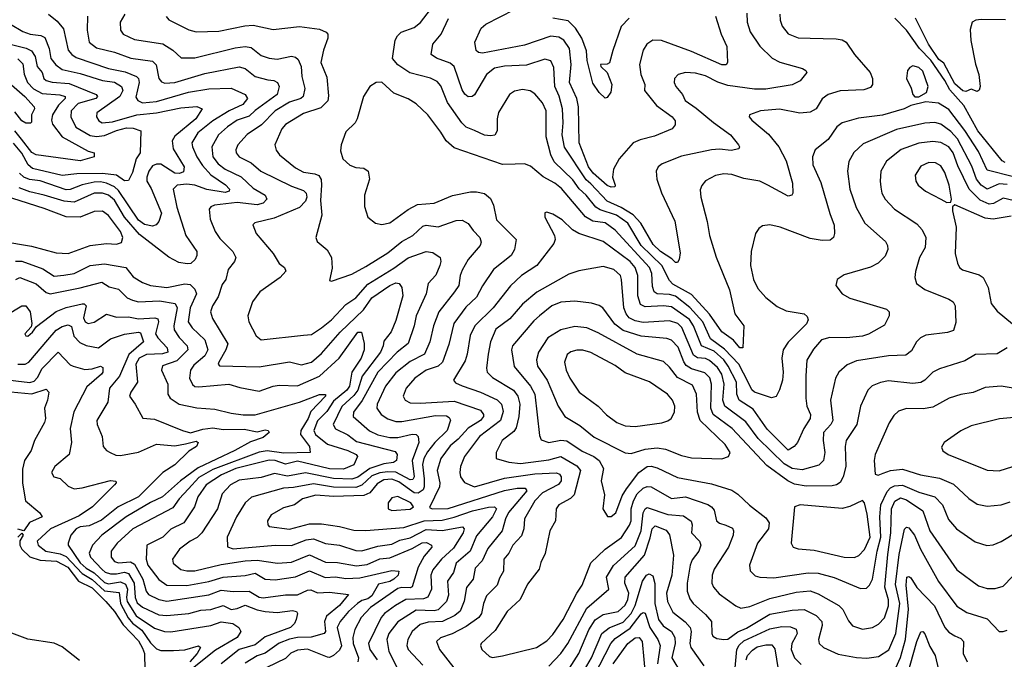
# Model space of a CAD drawing. Extents: x 1308313 to 1441400, y 959662 to 1036319.
# Tile 254 of 256: x 1334474 to 1339371, y 1027107 to 1030288. Entities that reach past the tile are written whole.
import ezdxf

# ---------------------------------------------------------------- set-up
doc = ezdxf.new("R2010")
doc.units = 0

msp = doc.modelspace()

# ---------------------------------------------------------------- linework, layer by layer
at = {"layer": '0CON10XD'}
for points in [[(1338405.4, 1030195.4), (1338535, 1030193.1), (1338565, 1030186.9), (1338584.3, 1030175), (1338625.5, 1030115), (1338703.3, 1030025), (1338715.5, 1029995), (1338715.6, 1029965), (1338705, 1029950), (1338671.7, 1029938.3), (1338555, 1029933.9), (1338495, 1029915.4), (1338465, 1029893.3), (1338435.3, 1029845), (1338405, 1029828.1), (1338353.1, 1029823.1), (1338253, 1029843), (1338157.5, 1029835), (1338103.8, 1029815), (1338102.5, 1029805), (1338115, 1029788.6), (1338197.6, 1029717.6), (1338250, 1029655), (1338285.2, 1029585.2), (1338317.8, 1029475), (1338319.2, 1029425), (1338313.3, 1029415), (1338295, 1029409.4), (1338195, 1029465.3), (1338155, 1029484.6), (1338075, 1029498.4), (1338015, 1029517.5), (1337975, 1029521.2), (1337935, 1029513.5), (1337885, 1029486.9), (1337866.3, 1029463.7), (1337858.7, 1029441.3), (1337861.5, 1029405), (1337893.5, 1029283.5), (1337904.7, 1029215), (1337937.4, 1029107.4), (1338003.6, 1028943.6), (1338030.8, 1028825), (1338075.5, 1028765.5), (1338070, 1028655), (1338055, 1028655.8), (1338023.8, 1028693.8), (1337965, 1028735.8), (1337905, 1028823.2), (1337815, 1028921), (1337722.8, 1028972.8), (1337705, 1028991.1), (1337668, 1029065), (1337565.1, 1029165.1), (1337498.1, 1029275), (1337441.4, 1029315), (1337361.4, 1029341.4), (1337339.3, 1029355), (1337291.4, 1029415), (1337256.2, 1029446.2), (1337225, 1029491.3), (1337131.4, 1029581.4), (1337115.7, 1029615), (1337091.8, 1029705), (1337092.4, 1029835), (1337074.2, 1029874.2), (1337035, 1029919.5), (1337013.1, 1029933.1), (1336975, 1029939.6), (1336935, 1029931.5), (1336909.2, 1029915), (1336854.7, 1029825.3), (1336847.9, 1029795), (1336848.1, 1029735), (1336836.2, 1029713.8), (1336815, 1029709.6), (1336785, 1029713.3), (1336736.4, 1029736.4), (1336695, 1029753.5), (1336672, 1029775), (1336602.1, 1029875), (1336567.7, 1029957.8), (1336550, 1029980), (1336516.5, 1029996.5), (1336414, 1030024), (1336353.7, 1030063.7), (1336328.2, 1030095), (1336341.5, 1030185), (1336352.2, 1030207.8), (1336371.4, 1030225), (1336435, 1030249.1), (1336467.1, 1030272.9), (1336555, 1030390.4)], [(1334616.9, 1030315), (1334659.5, 1030279.5), (1334691.6, 1030241.6), (1334715.6, 1030135.6), (1334732.5, 1030115), (1334755, 1030100.3), (1334915, 1030045.6), (1334998, 1030028), (1335055, 1030004.6), (1335065.3, 1029995), (1335068.6, 1029975), (1335051.7, 1029901.7), (1335061.5, 1029885), (1335084.5, 1029874.5), (1335155, 1029880.9), (1335312.6, 1029927.4), (1335415, 1029944.4), (1335525, 1029946.8), (1335594.7, 1029914.7), (1335607.3, 1029895), (1335583.9, 1029865), (1335514.9, 1029835.1), (1335435, 1029784.5), (1335359.6, 1029725), (1335330.5, 1029675), (1335332.5, 1029655), (1335354.2, 1029605), (1335383.1, 1029563.1), (1335425, 1029516), (1335497.1, 1029467.1), (1335518, 1029445), (1335515.9, 1029434.1), (1335495, 1029427.5), (1335405, 1029443.2), (1335345, 1029464.3), (1335305, 1029470), (1335256.7, 1029465), (1335237.1, 1029445), (1335254.8, 1029355), (1335300.5, 1029215), (1335354.4, 1029135), (1335355.6, 1029115), (1335346.7, 1029095), (1335325, 1029075.6), (1335306.7, 1029073.3), (1335265, 1029079.4), (1335215.8, 1029105.8), (1335069.1, 1029219.1), (1334994.7, 1029304.7), (1334945, 1029390.6), (1334915, 1029415.6), (1334885, 1029425.6), (1334845, 1029424.4), (1334745, 1029380.7), (1334695, 1029385.7), (1334595.1, 1029415.1), (1334525, 1029430.9), (1334471.1, 1029451.1)], [(1334810.4, 1030305), (1334810, 1030235), (1334818.9, 1030175), (1334855, 1030148.3), (1334945, 1030126.1), (1335026.1, 1030096.1), (1335135, 1030081.6), (1335152.5, 1030062.5), (1335165.6, 1029995.6), (1335179.3, 1029979.2), (1335195, 1029971.8), (1335245, 1029975.2), (1335395, 1030020.4), (1335565, 1030053.7), (1335595, 1030044.7), (1335645, 1030005.3), (1335708.4, 1029988.4), (1335738, 1029985), (1335756.7, 1029975), (1335763.8, 1029955), (1335754.7, 1029915), (1335645, 1029836), (1335615, 1029807.5), (1335555, 1029788), (1335506.7, 1029755), (1335461.9, 1029715), (1335429.4, 1029655), (1335434.8, 1029605), (1335460.5, 1029570.5), (1335495, 1029543.7), (1335575, 1029505.8), (1335635, 1029450.5), (1335694.4, 1029415), (1335703.1, 1029395), (1335684.2, 1029375.8), (1335655, 1029367.5), (1335555, 1029378), (1335443.3, 1029365), (1335423.9, 1029356.1), (1335416.9, 1029345), (1335420.9, 1029295), (1335445.4, 1029235), (1335469.4, 1029199.4), (1335533.3, 1029135), (1335549.5, 1029105), (1335542.7, 1029085), (1335510.4, 1029045), (1335498.2, 1028995), (1335481.2, 1028971.2), (1335461, 1028909), (1335432.4, 1028865), (1335422.4, 1028835), (1335431.9, 1028801.9), (1335509.2, 1028675), (1335499.8, 1028645), (1335463.8, 1028585), (1335460.8, 1028575), (1335467, 1028567), (1335665, 1028560.9), (1335815, 1028585.9), (1335875, 1028572), (1335925, 1028584.7), (1335975, 1028627.1), (1336067.1, 1028732.9), (1336183.9, 1028845), (1336225, 1028904), (1336315, 1028965.2), (1336345, 1028978.2), (1336360.8, 1028975), (1336375, 1028956.2), (1336380, 1028915), (1336345, 1028791.9), (1336320.6, 1028735), (1336285, 1028688.2), (1336282.2, 1028665), (1336268.5, 1028635), (1336177, 1028515), (1336155.6, 1028445), (1336135, 1028418.1), (1336076.3, 1028363.7), (1336033.2, 1028275), (1336045, 1028252.2), (1336105, 1028223.8), (1336149.4, 1028189.4), (1336340.4, 1028140.4), (1336351.1, 1028125), (1336347.3, 1028095), (1336333.1, 1028085), (1336285, 1028078.3), (1336215, 1028056.3), (1336155, 1028012.9), (1336125, 1028002.5), (1336035, 1028005.3), (1335895, 1028034.9), (1335805, 1028017.2), (1335741.2, 1028031.2), (1335675, 1028011.7), (1335565, 1027998.1), (1335522.3, 1027975), (1335480.5, 1027929.5), (1335457.3, 1027855), (1335379.6, 1027735), (1335356.8, 1027713.2), (1335321.5, 1027695), (1335269.2, 1027655), (1335233.5, 1027605), (1335237.8, 1027585), (1335275, 1027553.4), (1335305, 1027546.2), (1335345, 1027546.4), (1335475, 1027578.8), (1335595, 1027595.8), (1335655, 1027599.7), (1335755.6, 1027585.6), (1335825, 1027589.8), (1335915, 1027625.8), (1335995, 1027590.4), (1336055, 1027588.7), (1336148.3, 1027571.7), (1336201.1, 1027578.9), (1336265, 1027606.6), (1336315, 1027611.8), (1336425, 1027657.6), (1336475, 1027686.3), (1336497.2, 1027687.2), (1336521.9, 1027675), (1336523.8, 1027665), (1336485, 1027619.4), (1336456, 1027565), (1336425, 1027467.1), (1336415, 1027461.6), (1336375, 1027464.6), (1336355, 1027458.7), (1336217.8, 1027365), (1336171.3, 1027315), (1336140.2, 1027255), (1336130.2, 1027215), (1336132.1, 1027185), (1336158.1, 1027115), (1336155.9, 1027095)], [(1334997.1, 1030315), (1334972.9, 1030275), (1334974.5, 1030235), (1334988.6, 1030215), (1335045, 1030188.2), (1335185, 1030167.6), (1335235.6, 1030135.6), (1335277.5, 1030097.5), (1335345, 1030098.1), (1335545, 1030148.1), (1335595, 1030154.2), (1335625, 1030149.3), (1335675, 1030109.6), (1335714.6, 1030095.4), (1335755, 1030090.7), (1335825, 1030106.7), (1335845, 1030101.2), (1335859.1, 1030089.1), (1335873.8, 1030055), (1335877, 1030005), (1335891.6, 1029945), (1335883.9, 1029905), (1335871.9, 1029895), (1335815, 1029877.5), (1335745, 1029834.3), (1335676, 1029764), (1335605, 1029717.2), (1335559.3, 1029665), (1335549.3, 1029640.7), (1335550.8, 1029625), (1335565.5, 1029605), (1335625.2, 1029575.2), (1335673.9, 1029533.9), (1335825, 1029459.4), (1335885, 1029437.3), (1335899.1, 1029425), (1335901.8, 1029405), (1335894.6, 1029385), (1335865.9, 1029354.1), (1335739.5, 1029300.5), (1335642.7, 1029277.3), (1335632.5, 1029267.5), (1335650.6, 1029225), (1335734.4, 1029125), (1335764.5, 1029074.5), (1335790.8, 1029055), (1335797, 1029037), (1335768.6, 1029005), (1335668.9, 1028935), (1335632.2, 1028885), (1335607.8, 1028815), (1335613.3, 1028785), (1335649.2, 1028715), (1335675, 1028695.6), (1335885, 1028718), (1335925, 1028722.5), (1335975, 1028755.3), (1336024.7, 1028795), (1336095, 1028870.9), (1336145, 1028904.7), (1336205, 1028971.9), (1336335, 1029052.6), (1336405, 1029103.9), (1336495, 1029134), (1336529.2, 1029129.2), (1336564.2, 1029105), (1336568.5, 1029085), (1336562.8, 1029065), (1336542.6, 1029017.4), (1336505, 1028976), (1336494.7, 1028925), (1336445.7, 1028815), (1336435.5, 1028764.5), (1336405, 1028677.8), (1336350.8, 1028635), (1336254.8, 1028535), (1336176.4, 1028393.6)], [(1335202.6, 1030302.6), (1335216.2, 1030286.2), (1335315, 1030237.7), (1335352.2, 1030227.8), (1335465, 1030229.7), (1335593.2, 1030256.8), (1335635, 1030259.7), (1335735, 1030238.9), (1335865, 1030253.2), (1335965, 1030240), (1335998.6, 1030225), (1336005.6, 1030215), (1336006.5, 1030195), (1335984.1, 1030135.9), (1335972.1, 1030075), (1336001.2, 1030001.2), (1336009.3, 1029909.3), (1336005.7, 1029884.3), (1335970.8, 1029849.2), (1335885, 1029820.8), (1335795, 1029766), (1335778, 1029745), (1335742.5, 1029665), (1335749.1, 1029639.1), (1335765.3, 1029615.3), (1335845, 1029550.4), (1335885, 1029529.4), (1335941.4, 1029521.4), (1335962.3, 1029512.3), (1335972.9, 1029492.9), (1335974.4, 1029465), (1335969, 1029389), (1335975.7, 1029315), (1335947.1, 1029205), (1335953.3, 1029185), (1336002.4, 1029142.4), (1336024.4, 1029105), (1336027.8, 1029052.2), (1336015, 1028990), (1336025, 1028987.5), (1336125, 1029021.5), (1336195, 1029060), (1336305, 1029128.1), (1336375, 1029184.7), (1336429.6, 1029215), (1336479.5, 1029260.5), (1336495, 1029265.3), (1336555, 1029258), (1336645, 1029288.8), (1336675, 1029291.1), (1336705, 1029274.2), (1336728.7, 1029238.7), (1336762.5, 1029205), (1336769.6, 1029180.4), (1336763.1, 1029165), (1336704.8, 1029095.2), (1336675, 1029042.2), (1336664.7, 1029015), (1336658.4, 1028965), (1336635.8, 1028934.2), (1336557.5, 1028835), (1336531.9, 1028765), (1336513.2, 1028685), (1336486.7, 1028625), (1336415, 1028587), (1336345, 1028531.1), (1336292.6, 1028465), (1336251.6, 1028375), (1336249.7, 1028355), (1336271.1, 1028325), (1336305, 1028303.5), (1336345, 1028289.5), (1336375, 1028289.1), (1336541.1, 1028318.9), (1336597, 1028317), (1336609.5, 1028309.5), (1336615.9, 1028295.9), (1336599.3, 1028245), (1336539, 1028185), (1336501.4, 1028138.6), (1336483.3, 1028105), (1336476.8, 1028075), (1336485.5, 1028005), (1336486, 1027965), (1336479.8, 1027950.2), (1336455, 1027933.2), (1336435, 1027935.1), (1336359.7, 1027989.7), (1336325, 1028002.8), (1336285, 1027999.7), (1336251.2, 1027978.8), (1336215.3, 1027934.7), (1336185, 1027920.9), (1336035, 1027917), (1335947.2, 1027922.8), (1335880.8, 1027905), (1335840.6, 1027875), (1335785, 1027860.9), (1335724.8, 1027825.2), (1335706.5, 1027795), (1335707.1, 1027775), (1335715, 1027768.1), (1335815, 1027754.4), (1335915, 1027780.4), (1335975, 1027780.4), (1336065, 1027767.6), (1336135, 1027748.9), (1336195, 1027746.7), (1336385, 1027762.3), (1336485, 1027796.2), (1336575, 1027798.5), (1336635, 1027813.1), (1336725, 1027845.6), (1336805, 1027862.9), (1336835.2, 1027865.2), (1336845.3, 1027855), (1336825, 1027815.3), (1336745, 1027720.4), (1336714.3, 1027645), (1336644.3, 1027585.7), (1336630.8, 1027539.2), (1336601.2, 1027495), (1336606.1, 1027425), (1336597, 1027395), (1336555, 1027353.4), (1336535, 1027348.3), (1336445, 1027350.7), (1336355, 1027292.9), (1336309.3, 1027235), (1336300.3, 1027205), (1336309.4, 1027145), (1336351.1, 1027065)], [(1338089.5, 1030319.5), (1338091.2, 1030275), (1338107, 1030227), (1338155, 1030155.6), (1338216.4, 1030096.4), (1338255, 1030075.5), (1338366.7, 1030045), (1338383.8, 1030035), (1338388.8, 1030025), (1338355, 1029984.3), (1338315, 1029963.1), (1338185, 1029941.6), (1338127.6, 1029942.4), (1337995, 1029960.6), (1337946.5, 1029976.5), (1337885, 1030007.9), (1337835, 1030021.9), (1337785, 1030024.6), (1337748.8, 1030015), (1337730.6, 1029995), (1337728.5, 1029975), (1337736.5, 1029955), (1337770.5, 1029915), (1337783.6, 1029885), (1337838.3, 1029848.3), (1337925, 1029776.9), (1338009.1, 1029715), (1338049.2, 1029665), (1338053.8, 1029655), (1338050, 1029645), (1338012.8, 1029637.2), (1337955, 1029644.1), (1337915, 1029640.9), (1337765, 1029608.2), (1337669.5, 1029570.5), (1337648.6, 1029555), (1337640, 1029535), (1337642.7, 1029495), (1337665, 1029426.2), (1337732.2, 1029285), (1337757.9, 1029127.9), (1337754, 1029095), (1337745, 1029080), (1337735, 1029079.4), (1337717.9, 1029097.9), (1337660.3, 1029135), (1337625, 1029169.5), (1337563.1, 1029275), (1337525, 1029317.2), (1337465, 1029354.2), (1337395.3, 1029385), (1337315, 1029471), (1337291.5, 1029491.5), (1337182.8, 1029652.8), (1337171, 1029715), (1337176.7, 1029775), (1337173.7, 1029845), (1337157.6, 1029907.6), (1337134.5, 1029955), (1337129.9, 1030049.9), (1337115, 1030082.2), (1337085, 1030091.2), (1336995, 1030061.7), (1336885, 1030056.8), (1336835, 1030045.9), (1336794.6, 1030015), (1336736, 1029914), (1336724.5, 1029905.5), (1336705, 1029904.6), (1336687, 1029917), (1336675, 1029938.1), (1336635, 1030055.4), (1336615, 1030071.4), (1336546.6, 1030096.6), (1336520.6, 1030115), (1336529.2, 1030165), (1336570, 1030215), (1336606.1, 1030293.9)], [(1337933.8, 1030305), (1337962.9, 1030215), (1337990, 1030155), (1337994, 1030075), (1337986.8, 1030063.2), (1337965, 1030063.8), (1337815, 1030128.7), (1337665, 1030183.9), (1337623.3, 1030185), (1337593.1, 1030165), (1337574.1, 1030135.9), (1337556.9, 1030065), (1337562.9, 1030015), (1337582.9, 1029965), (1337581.8, 1029935), (1337641.5, 1029861.5), (1337718.6, 1029805), (1337734.3, 1029785), (1337732.9, 1029765), (1337719.2, 1029745), (1337631.6, 1029708.4), (1337559.1, 1029690.9), (1337525, 1029674.4), (1337455.7, 1029595), (1337427.1, 1029545), (1337421.4, 1029505), (1337435.8, 1029465), (1337433.6, 1029456.4), (1337415.5, 1029454.5), (1337395, 1029462.6), (1337326.2, 1029525), (1337301.9, 1029555), (1337255.7, 1029675), (1337253.5, 1029855), (1337244.8, 1029895), (1337208.1, 1029975), (1337216.3, 1030065), (1337208.6, 1030145), (1337180.2, 1030185), (1337155, 1030200.4), (1337115, 1030204.8), (1336985, 1030160.9), (1336775, 1030120.4), (1336755, 1030124.3), (1336744.5, 1030134.5), (1336736.7, 1030175), (1336768.5, 1030245), (1336791.9, 1030265), (1336935, 1030338.9)], [(1337424.4, 1030134.4), (1337407.5, 1030072.5), (1337395, 1030065.6), (1337362.5, 1030065), (1337363.8, 1030055), (1337395.3, 1030025.3), (1337418.1, 1029965), (1337413, 1029927), (1337395, 1029901.2), (1337385, 1029898), (1337355, 1029926.2), (1337325, 1029971.2), (1337295.7, 1030084.3), (1337292.4, 1030132.4), (1337268.8, 1030195), (1337237.9, 1030245), (1337201.7, 1030281.7), (1337125, 1030295.4)], [(1337505, 1030294.6), (1337465.8, 1030254.2), (1337424.4, 1030134.4)], [(1338254.5, 1030315), (1338255.5, 1030285), (1338265.3, 1030255.3), (1338295, 1030217.5), (1338345, 1030196.9), (1338405.4, 1030195.4)], [(1339375, 1029577.1), (1339360, 1029585), (1339239, 1029735), (1339168.6, 1029861.4), (1339099, 1029939), (1339075, 1029985.8), (1339005, 1030087), (1338948.8, 1030145), (1338885, 1030234.7), (1338825.8, 1030295)], [(1339376.5, 1030286.5), (1339255, 1030288.2), (1339228.8, 1030285), (1339211.1, 1030275), (1339201.2, 1030238.8), (1339203.6, 1030183.6), (1339227, 1030067), (1339243.5, 1030015), (1339250, 1029955), (1339245, 1029937.5), (1339235, 1029931.2), (1339205, 1029941.4), (1339179.1, 1029930.9), (1339165, 1029934), (1339125, 1029968.4), (1339070.5, 1030070.5), (1339045, 1030089.9), (1338993.9, 1030165), (1338929.1, 1030295)], [(1334428.6, 1030265), (1334489, 1030229), (1334526.2, 1030216.2), (1334579.1, 1030209.1), (1334598.3, 1030198.3), (1334620.9, 1030145), (1334628, 1030095), (1334652.9, 1030062.9), (1334685, 1030040.6), (1334775, 1030020.7), (1334885, 1029984.4), (1334945, 1029976.5), (1334980.2, 1029955), (1334986.8, 1029935), (1334971.7, 1029905), (1334857.3, 1029825), (1334856.5, 1029805), (1334867.5, 1029785), (1334883.9, 1029773.9), (1334935, 1029779.8), (1335055.9, 1029814.1), (1335155, 1029824.6), (1335275, 1029849.6), (1335355, 1029856.5), (1335382, 1029845), (1335349.3, 1029795), (1335245, 1029708.4), (1335231.8, 1029685), (1335236.8, 1029645), (1335291.5, 1029555), (1335288.6, 1029531.4), (1335268, 1029522), (1335244.9, 1029524.9), (1335175, 1029568.3), (1335155, 1029569.8), (1335135, 1029560.7), (1335116, 1029535), (1335105.9, 1029505), (1335106, 1029485), (1335128, 1029448), (1335178.7, 1029325), (1335165, 1029283.8), (1335152.3, 1029267.7), (1335135, 1029260), (1335095, 1029268.4), (1335065, 1029290.5), (1334965, 1029437.6), (1334945, 1029456.3), (1334905, 1029474.7), (1334875, 1029481.8), (1334845, 1029479.9), (1334784.2, 1029465.8), (1334725, 1029442.6), (1334705, 1029442.2), (1334575, 1029486.3), (1334523.1, 1029493.1), (1334493.6, 1029503.6), (1334472.8, 1029525)], [(1334426.5, 1030166.5), (1334505.7, 1030145.7), (1334532.2, 1030132.2), (1334550, 1030105), (1334561, 1030055), (1334584.8, 1030025), (1334594.2, 1029995), (1334605.8, 1029985.8), (1334635, 1029976.5), (1334719.4, 1029969.4), (1334853.6, 1029915), (1334860, 1029905), (1334851.8, 1029895), (1334765, 1029870.7), (1334729.7, 1029835), (1334728.6, 1029805), (1334752.7, 1029752.7), (1334825, 1029712), (1334855, 1029706.2), (1334895, 1029711.5), (1334955, 1029737.2), (1335005, 1029749), (1335038, 1029748), (1335076.2, 1029735), (1335073.3, 1029625), (1335052.6, 1029595), (1335035, 1029528.1), (1335015, 1029488.1), (1334995, 1029486.5), (1334954.6, 1029514.6), (1334885, 1029521.9), (1334758.6, 1029521.4), (1334685, 1029512), (1334536.8, 1029546.8), (1334516, 1029566), (1334485, 1029623.2), (1334443.2, 1029673.2)], [(1334465, 1030092.1), (1334488.6, 1030068.6), (1334496.6, 1030016.6), (1334513, 1029975), (1334543.2, 1029943.2), (1334585, 1029921.3), (1334673.5, 1029913.5), (1334700.6, 1029905), (1334700.5, 1029895), (1334667.3, 1029862.7), (1334636.7, 1029815), (1334632, 1029788), (1334637.7, 1029767.7), (1334685, 1029704.8), (1334815, 1029634), (1334845, 1029625.4), (1334844.4, 1029605), (1334775, 1029585.2), (1334555, 1029616.1), (1334535, 1029627), (1334483.3, 1029693.3), (1334450.2, 1029735)], [(1338945, 1029903.3), (1338984.3, 1029925), (1338991.5, 1029955), (1338965, 1030032.2), (1338945, 1030050), (1338915, 1030057.8), (1338900, 1030050), (1338889.4, 1030035), (1338883.8, 1029995), (1338907.8, 1029947.8), (1338915.7, 1029915), (1338925, 1029904.4), (1338945, 1029903.3)], [(1334433.1, 1029963.1), (1334499.7, 1029905), (1334545.8, 1029855), (1334547.9, 1029845), (1334532.7, 1029815), (1334532.3, 1029777.7), (1334526.8, 1029773.2), (1334505, 1029772.3), (1334485, 1029784.7), (1334448.9, 1029828.9)], [(1339415.8, 1029505.8), (1339285, 1029539.5), (1339241.5, 1029631.5), (1339175, 1029736.5), (1339095, 1029840.7), (1339043, 1029873), (1338980.7, 1029879.2), (1338905, 1029860.8), (1338873.3, 1029845), (1338765, 1029813), (1338645, 1029798), (1338564.8, 1029775.2), (1338537.3, 1029755), (1338495, 1029692.5), (1338430.3, 1029639.7), (1338417.1, 1029605), (1338418.5, 1029565), (1338458.5, 1029478.5), (1338503.6, 1029323.6), (1338524.5, 1029265), (1338526.9, 1029225), (1338521.4, 1029205), (1338505, 1029191.1), (1338465, 1029189.2), (1338405, 1029199.2), (1338256.3, 1029256.3), (1338205, 1029267.1), (1338167.3, 1029262.7), (1338150.3, 1029249.7), (1338134, 1029225), (1338111.9, 1029135), (1338108.9, 1029065), (1338123.8, 1028995), (1338145, 1028951.4), (1338185.3, 1028905.3), (1338240.7, 1028860.7), (1338285, 1028840.4), (1338375, 1028825.6), (1338390.9, 1028810.9), (1338395.8, 1028795), (1338387.1, 1028775), (1338295, 1028683.5), (1338270.4, 1028645), (1338263.6, 1028605), (1338271, 1028535), (1338267.7, 1028495), (1338253.4, 1028446.6), (1338235.5, 1028414.5), (1338212.7, 1028407.3), (1338128.2, 1028435), (1338115, 1028446.2), (1338097.3, 1028485), (1338049.8, 1028575), (1337979.3, 1028649.3), (1337910.2, 1028700.2), (1337870.6, 1028785), (1337806.8, 1028856.7), (1337735, 1028912.9), (1337705, 1028921.7), (1337645, 1028924.1), (1337628.6, 1028935), (1337620.8, 1028960.8), (1337618, 1029025), (1337606.2, 1029055), (1337435, 1029240.7), (1337385, 1029277), (1337325, 1029285.2), (1337287, 1029307), (1337168.4, 1029448.4), (1337134.8, 1029474.8), (1337076.9, 1029506.9), (1337015, 1029558.5), (1336985, 1029570.9), (1336938.3, 1029568.3), (1336875, 1029567.5), (1336635, 1029650.3), (1336595.4, 1029685), (1336569, 1029729), (1336503.1, 1029815), (1336445, 1029869.5), (1336405, 1029894.5), (1336335, 1029921.9), (1336275, 1029976.5), (1336246.7, 1029975), (1336215.8, 1029955), (1336182.9, 1029905), (1336152.9, 1029795), (1336142.5, 1029775), (1336095, 1029730), (1336073, 1029665), (1336069.6, 1029635), (1336080.7, 1029595), (1336115, 1029563.4), (1336145, 1029552.1), (1336185, 1029549.1), (1336206.5, 1029535), (1336213.1, 1029495), (1336189.1, 1029415), (1336188.9, 1029358.9), (1336205.6, 1029305.6), (1336243.8, 1029276.2), (1336275, 1029268.6), (1336315, 1029278.1), (1336406.1, 1029343.9), (1336452.3, 1029367.7), (1336535, 1029374.7), (1336626.3, 1029413.7), (1336715, 1029431.6), (1336745, 1029430.9), (1336785, 1029422.9), (1336815, 1029397.8), (1336830, 1029365), (1336845, 1029292.9), (1336943.3, 1029195), (1336934.6, 1029145), (1336918.8, 1029115), (1336830.9, 1029045), (1336775, 1028964.4), (1336745, 1028907.1), (1336692.5, 1028857.5), (1336632.5, 1028777.5), (1336608.1, 1028671.9), (1336577.1, 1028585), (1336554.8, 1028565.2), (1336495.8, 1028544.2), (1336439.3, 1028505), (1336396.6, 1028455), (1336380.4, 1028415), (1336390.6, 1028395), (1336415, 1028382.9), (1336465, 1028379.8), (1336635, 1028390.8), (1336765, 1028346.2), (1336780.8, 1028325), (1336780.2, 1028315), (1336764.9, 1028295.1), (1336704.3, 1028255.7), (1336655, 1028202.2), (1336615, 1028169.2), (1336567.5, 1028105), (1336549.5, 1028045), (1336563.2, 1027985), (1336562.3, 1027965), (1336512.3, 1027862.3), (1336525, 1027854.7), (1336605, 1027857.2), (1336885, 1027946.7), (1336948.1, 1027958.1), (1336987.8, 1027957.8), (1336996.5, 1027945), (1336905, 1027836.1), (1336890, 1027805), (1336873.8, 1027745), (1336802.5, 1027657.5), (1336773.3, 1027596.7), (1336739.1, 1027560.9), (1336728.4, 1027505), (1336696.1, 1027463.9), (1336683.5, 1027396.5), (1336664.5, 1027345.5), (1336637.7, 1027325), (1336576.9, 1027295), (1336505, 1027291.7), (1336465, 1027280), (1336425.5, 1027244.5), (1336403.7, 1027205), (1336399.7, 1027175), (1336405.3, 1027155), (1336478.1, 1027078.1)], [(1339385, 1029467.3), (1339345, 1029471.5), (1339285, 1029445.2), (1339255, 1029464.7), (1339233, 1029495), (1339208.4, 1029558.4), (1339138.6, 1029695), (1339105, 1029730.8), (1339055, 1029767.9), (1339025, 1029775.8), (1338975, 1029773.5), (1338835, 1029741.7), (1338669.1, 1029670.9), (1338622.2, 1029627.8), (1338598, 1029582), (1338591.2, 1029535), (1338602, 1029445), (1338633.2, 1029353.2), (1338676.5, 1029275), (1338780, 1029185), (1338790.5, 1029165), (1338791.8, 1029145), (1338777.7, 1029112.3), (1338743.6, 1029076.4), (1338705, 1029057.7), (1338575, 1029019.4), (1338538.8, 1028995), (1338532.5, 1028965), (1338564.3, 1028925), (1338602.1, 1028902.1), (1338785, 1028848.6), (1338798.8, 1028835), (1338798, 1028815), (1338775, 1028769.2), (1338695, 1028723.1), (1338665, 1028714), (1338585, 1028705.9), (1338503.5, 1028706.5), (1338461.9, 1028695), (1338421.3, 1028648.7), (1338387.9, 1028595), (1338384.1, 1028515.9), (1338383.1, 1028405), (1338389.2, 1028365), (1338406.3, 1028325), (1338405.9, 1028305), (1338373.7, 1028255), (1338342.7, 1028185), (1338325, 1028164.4), (1338295, 1028146.9), (1338191.2, 1028251.2), (1338121.4, 1028351.4), (1338051.9, 1028395), (1338040.7, 1028425), (1338038.2, 1028485), (1337997.8, 1028565), (1337975, 1028595.8), (1337928.4, 1028638.4), (1337865, 1028665.8), (1337824.3, 1028765), (1337805, 1028796.4), (1337715, 1028859.2), (1337675, 1028863.8), (1337585, 1028859.3), (1337561, 1028871), (1337548.8, 1028915), (1337548.5, 1029015), (1337534.9, 1029054.9), (1337509.4, 1029085), (1337376.4, 1029185), (1337254.7, 1029224.7), (1337223.3, 1029243.3), (1337172.1, 1029292.1), (1337125, 1029320), (1337095, 1029330), (1337085, 1029327.5), (1337086.2, 1029305), (1337134.4, 1029215), (1337136.7, 1029195), (1337130, 1029175), (1337045.5, 1029065), (1336969.1, 1029015), (1336915, 1028964.5), (1336828.9, 1028855), (1336737.6, 1028765), (1336713.7, 1028716.3), (1336699.8, 1028625), (1336688.5, 1028591.5), (1336631.9, 1028495), (1336640.9, 1028480.9), (1336675, 1028467.1), (1336765.4, 1028435.4), (1336847.9, 1028397.9), (1336869.2, 1028375), (1336879, 1028339), (1336865.1, 1028294.9), (1336761.4, 1028215), (1336685.3, 1028115), (1336666.5, 1028065), (1336662, 1028035), (1336665.5, 1028015), (1336686.6, 1027986.6), (1336735, 1027964.1), (1336885, 1028007), (1337035, 1028029.7), (1337143.4, 1028033.4), (1337157.7, 1028027.7), (1337166.6, 1028015), (1337166.2, 1027995), (1337153.3, 1027976.7), (1337074.6, 1027935.4), (1337035.7, 1027895), (1336983.6, 1027805), (1336981.1, 1027755), (1336969.5, 1027720.5), (1336926.3, 1027673.7), (1336906.5, 1027635), (1336882.3, 1027605), (1336879.6, 1027545), (1336859.3, 1027510.7), (1336847.9, 1027475), (1336795, 1027421.9), (1336780, 1027385), (1336770.6, 1027335), (1336757.6, 1027315), (1336695, 1027269.5), (1336625, 1027232.8), (1336566.8, 1027213.2), (1336546.9, 1027195), (1336561.5, 1027155), (1336632.7, 1027065)], [(1339415, 1029387.9), (1339365, 1029400), (1339316.3, 1029373.7), (1339295, 1029370.9), (1339249.9, 1029389.9), (1339195.5, 1029445.5), (1339140.1, 1029560.1), (1339116.2, 1029625), (1339095, 1029654.7), (1339055, 1029677), (1339015, 1029681.7), (1338945, 1029674.3), (1338858.3, 1029641.7), (1338785.2, 1029584.8), (1338756.9, 1029535), (1338752.7, 1029485), (1338757.1, 1029455), (1338762.3, 1029425), (1338777.5, 1029395), (1338824.4, 1029345), (1338935, 1029272.2), (1338962.8, 1029242.8), (1338979.6, 1029205), (1338977.7, 1029155), (1338949.1, 1029105), (1338928.2, 1029035), (1338925.5, 1029005), (1338934.3, 1028975), (1338975.9, 1028945.9), (1339095, 1028898.5), (1339115.7, 1028885), (1339126.7, 1028865), (1339129.1, 1028780.9), (1339117.6, 1028742.4), (1339087.9, 1028732.1), (1338980.8, 1028719.2), (1338954.1, 1028705.9), (1338934.5, 1028685), (1338909.3, 1028640.7), (1338880.8, 1028619.2), (1338795, 1028616.5), (1338635, 1028590.4), (1338589.2, 1028570.8), (1338548.1, 1028535), (1338531.8, 1028505), (1338506.8, 1028395), (1338517.9, 1028295), (1338507.6, 1028275), (1338470.8, 1028235), (1338469.3, 1028195), (1338477.9, 1028135), (1338472.1, 1028095), (1338448.5, 1028071.5), (1338365, 1028049.1), (1338315, 1028055.2), (1338275, 1028079.1), (1338147.3, 1028205), (1338085, 1028287.1), (1337980.9, 1028365), (1337970.2, 1028395), (1337977.7, 1028475), (1337966.2, 1028525), (1337945, 1028558.7), (1337905, 1028593.4), (1337885, 1028602.1), (1337845, 1028605.8), (1337825, 1028618.6), (1337766.1, 1028756.1), (1337747.4, 1028777.4), (1337705, 1028789.4), (1337575, 1028781.7), (1337535, 1028790.2), (1337505, 1028805.3), (1337489.6, 1028825), (1337479, 1028855), (1337467.5, 1028995), (1337461.2, 1029015), (1337428.1, 1029045), (1337375, 1029059.6), (1337255, 1029038.2), (1337205, 1029021.8), (1337045, 1028932.7), (1336975, 1028872.5), (1336910.8, 1028799.2), (1336841.8, 1028748.2), (1336814.7, 1028685), (1336804.2, 1028625), (1336794.7, 1028555), (1336799.2, 1028535), (1336825, 1028508.7), (1336929.4, 1028445), (1336951.1, 1028415), (1336960.6, 1028375), (1336956.5, 1028313.5), (1336942.8, 1028257.2), (1336930.6, 1028239.4), (1336873.9, 1028195), (1336843.3, 1028135), (1336843.8, 1028105), (1336906.9, 1028086.9), (1336965, 1028080.2), (1337105, 1028098.8), (1337165, 1028115.6), (1337245, 1028069.3), (1337263.2, 1028045), (1337230.7, 1027925), (1337213.1, 1027906.9), (1337155.8, 1027875), (1337141.1, 1027855), (1337138.1, 1027795), (1337109.6, 1027745), (1337087, 1027633), (1337065, 1027587.5), (1337057.1, 1027555), (1336998.9, 1027481.1), (1336962.3, 1027405), (1336898.8, 1027345), (1336839.1, 1027250.9), (1336769.4, 1027185), (1336765.6, 1027175), (1336771.4, 1027155), (1336810.7, 1027120.7), (1336825, 1027115.7)], [(1339085, 1029378.8), (1339105, 1029380), (1339108.8, 1029395), (1339096, 1029465), (1339075, 1029527.1), (1339055, 1029560.5), (1339028.8, 1029575), (1338995, 1029578), (1338955, 1029559.5), (1338927.8, 1029515), (1338930, 1029485), (1338941.9, 1029465), (1338979.2, 1029435), (1339055, 1029394.3), (1339085, 1029378.8)], [(1334715, 1029124.6), (1334825, 1029164.7), (1334905, 1029174.1), (1334955, 1029171.1), (1334980.3, 1029179.7), (1334986.3, 1029203.7), (1334974.7, 1029235), (1334915, 1029314), (1334885, 1029334.7), (1334845, 1029333.4), (1334775, 1029305.7), (1334705, 1029307), (1334595, 1029348.3), (1334355, 1029424.6), (1334265, 1029416), (1334225.3, 1029404.7), (1334193.3, 1029376.7), (1334181.8, 1029335), (1334190.9, 1029285), (1334215, 1029255.5), (1334385, 1029186.8), (1334532, 1029162), (1334655, 1029128.7), (1334715, 1029124.6)], [(1339405, 1029310.6), (1339315, 1029296.3), (1339275, 1029300.4), (1339125, 1029366.7), (1339113.3, 1029356.7), (1339112.3, 1029337.7), (1339131.2, 1029255), (1339126.2, 1029125), (1339137.4, 1029077.4), (1339148.1, 1029055), (1339163.1, 1029043.1), (1339245, 1029018.2), (1339265.6, 1029005), (1339289.6, 1028955), (1339306, 1028876), (1339335, 1028838.9), (1339411.4, 1028775)], [(1334453.4, 1029086.6), (1334485, 1029086), (1334588.6, 1029048.6), (1334645, 1029011.3), (1334693.1, 1029016.9), (1334745, 1029026.1), (1334825, 1029065.7), (1334895, 1029074), (1335001.9, 1029055), (1335038.7, 1029008.7), (1335085, 1028980.5), (1335125, 1028965.2), (1335205, 1028955.5), (1335294.7, 1028974.7), (1335320.8, 1028970.8), (1335345, 1028947.8), (1335353.4, 1028925), (1335321.3, 1028855), (1335312.4, 1028785), (1335331.6, 1028755), (1335394.2, 1028695), (1335409, 1028645), (1335395, 1028616.3), (1335340.1, 1028569.9), (1335322.5, 1028545), (1335317.5, 1028505), (1335332.7, 1028472.7), (1335345, 1028463.4), (1335365, 1028461), (1335514.7, 1028474.7), (1335568, 1028458), (1335665, 1028439.7), (1335734.6, 1028464.6), (1335765, 1028469.7), (1335855, 1028466.5), (1335964.9, 1028515.1), (1336062.7, 1028605), (1336155, 1028733.8), (1336173.4, 1028733.4), (1336186.6, 1028676.6), (1336186.3, 1028645), (1336171.9, 1028605), (1336125.1, 1028534.9), (1336114.1, 1028465), (1336101, 1028445), (1336035, 1028390.7), (1336001.2, 1028338.8), (1335955, 1028292), (1335937.1, 1028245), (1335945.7, 1028225), (1336005, 1028177.1), (1336105, 1028144.4), (1336146.7, 1028125), (1336154.3, 1028115), (1336135, 1028074.5), (1336085, 1028052.9), (1336015, 1028053.6), (1335924.8, 1028074.8), (1335855, 1028091.5), (1335795, 1028077.9), (1335745, 1028095.6), (1335715, 1028097.4), (1335548.2, 1028055), (1335477.7, 1028025), (1335401.4, 1027975), (1335360, 1027915), (1335342.4, 1027865), (1335290.8, 1027785), (1335225, 1027753.5), (1335185.4, 1027715), (1335105.7, 1027675), (1335103, 1027605), (1335111, 1027575), (1335165, 1027504.1), (1335206.2, 1027476.2), (1335305, 1027474.5), (1335415, 1027494.1), (1335485, 1027515.5), (1335595.7, 1027524.3), (1335645, 1027534.4), (1335695, 1027504.8), (1335745, 1027501.6), (1335845, 1027516.8), (1335915, 1027547.6), (1335992.9, 1027512.9), (1336045, 1027516.7), (1336095, 1027509.2), (1336165, 1027512.3), (1336325, 1027549.1), (1336358.9, 1027545), (1336355.9, 1027525), (1336333.8, 1027505), (1336315, 1027494.3), (1336259, 1027481), (1336225, 1027423.2), (1336205, 1027407.6), (1336175, 1027398.8), (1336154, 1027385), (1336108.3, 1027345), (1336067.4, 1027295), (1336052.8, 1027265), (1336075, 1027174), (1336065, 1027152), (1336033.8, 1027125), (1336015, 1027116.1), (1336005, 1027118), (1335905, 1027157.5), (1335855, 1027151.5), (1335822.6, 1027137.4), (1335795, 1027111), (1335703.6, 1027066.4)], [(1334455.3, 1028995), (1334475, 1029005.7), (1334555, 1028973.9), (1334605, 1028931.3), (1334625, 1028924.7), (1334775, 1028954.3), (1334883, 1028983), (1334918.9, 1028958.9), (1334965, 1028947.8), (1335009.1, 1028905), (1335035, 1028892.4), (1335065, 1028885.2), (1335169, 1028889), (1335246.8, 1028876.8), (1335256.2, 1028855), (1335240.7, 1028765), (1335242.2, 1028745), (1335267, 1028707), (1335306.7, 1028665), (1335310.3, 1028645), (1335255, 1028591.5), (1335184.4, 1028565.6), (1335179.6, 1028545), (1335210.4, 1028475), (1335210, 1028425), (1335222.2, 1028405), (1335266.2, 1028376.2), (1335355, 1028357.2), (1335445, 1028350.9), (1335525, 1028330.7), (1335585, 1028322.7), (1335645, 1028323.2), (1335865.4, 1028385.4), (1335965, 1028424.1), (1335994.1, 1028424.1), (1335995.5, 1028415.5), (1335921.4, 1028338.6), (1335908.5, 1028305), (1335871.4, 1028245), (1335871, 1028225), (1335915.7, 1028165), (1335919.2, 1028135), (1335787.8, 1028132.2), (1335705, 1028143.3), (1335665, 1028137.5), (1335435, 1028050.2), (1335365, 1028010.3), (1335313.8, 1027955), (1335266.1, 1027905), (1335235, 1027860.8), (1335037.3, 1027755), (1334958.4, 1027685), (1334927.9, 1027645), (1334928.4, 1027615), (1334945, 1027592.8), (1334965, 1027586.5), (1335025, 1027591.4), (1335045, 1027579.8), (1335085.8, 1027505), (1335102.8, 1027445), (1335115, 1027428.9), (1335165, 1027403.5), (1335205, 1027395.7), (1335415, 1027427.2), (1335475, 1027450), (1335535, 1027444), (1335615, 1027445.6), (1335665, 1027415.8), (1335685, 1027412.5), (1335795, 1027427), (1335855, 1027427.5), (1335905, 1027450.8), (1335922, 1027452), (1335955, 1027437.2), (1336015, 1027440.6), (1336108.3, 1027428.3), (1336064.8, 1027375), (1335999.4, 1027320.6), (1335990.4, 1027295), (1335994.1, 1027245.9), (1335988.1, 1027235), (1335923.5, 1027216.5), (1335855.2, 1027215.2), (1335815, 1027206.9), (1335765, 1027186.5), (1335695, 1027137.7), (1335655, 1027124.5), (1335595, 1027087.8)], [(1334405, 1028815.8), (1334485, 1028864.6), (1334505, 1028865.4), (1334525.7, 1028835), (1334533.8, 1028776.2), (1334530.5, 1028759.5), (1334498.6, 1028725), (1334504, 1028715), (1334515, 1028713.6), (1334537.1, 1028732.9), (1334557.9, 1028762.1), (1334655, 1028835.7), (1334705, 1028857), (1334785, 1028874), (1334795, 1028874.1), (1334804.7, 1028865), (1334791.9, 1028805), (1334800, 1028785), (1334815, 1028776.7), (1334845, 1028783.1), (1334905, 1028822.9), (1334955, 1028808.6), (1335015, 1028810), (1335065, 1028800.2), (1335145.5, 1028805.5), (1335160.1, 1028800.1), (1335164.8, 1028785), (1335149.8, 1028725), (1335160, 1028705), (1335206.8, 1028655), (1335210.4, 1028635), (1335183.8, 1028626.2), (1335105, 1028623.4), (1335068, 1028605), (1335051.9, 1028575), (1335059.7, 1028485), (1335026.2, 1028435), (1335019.6, 1028415), (1335048.9, 1028375), (1335085.6, 1028305.6), (1335145, 1028301.1), (1335284.3, 1028244.3), (1335323.8, 1028233.8), (1335385, 1028251.9), (1335435, 1028257.7), (1335485, 1028249.9), (1335590.8, 1028250.8), (1335655, 1028238.5), (1335695, 1028247.5), (1335710, 1028245), (1335713.8, 1028235), (1335685, 1028209.6), (1335620.9, 1028189.1), (1335543.3, 1028145), (1335361.3, 1028058.7), (1335273.8, 1027995), (1335184.7, 1027915), (1335125, 1027886.8), (1335004.1, 1027815.9), (1334882.1, 1027725), (1334835.3, 1027675), (1334819, 1027635), (1334826.5, 1027615), (1334883.9, 1027553.9), (1334899.5, 1027539.5), (1334925, 1027531.6), (1334955, 1027531.4), (1334995, 1027541), (1335014.3, 1027534.3), (1335042.4, 1027485), (1335047.9, 1027415), (1335058.3, 1027388.3), (1335085, 1027365.9), (1335165, 1027328.2), (1335205, 1027324.1), (1335315, 1027335.2), (1335375, 1027350.8), (1335425, 1027354.8), (1335485, 1027374.8), (1335525, 1027355.2), (1335555, 1027358.8), (1335595, 1027376.7), (1335655, 1027352.6), (1335693.9, 1027343.9), (1335755, 1027339.3), (1335830.2, 1027350.3), (1335850.6, 1027345), (1335855.4, 1027335), (1335849.3, 1027305), (1335840.4, 1027285), (1335820.8, 1027265), (1335695, 1027219.4), (1335645, 1027179), (1335565.4, 1027155), (1335475.9, 1027084.1)], [(1339384.2, 1028655), (1339335, 1028625.5), (1339228.1, 1028621.9), (1339175, 1028591.1), (1339048.5, 1028551.5), (1339015.3, 1028534.7), (1338975, 1028494.5), (1338955, 1028483.1), (1338915, 1028478.8), (1338795, 1028490.9), (1338755, 1028483.8), (1338713, 1028467), (1338692.5, 1028445), (1338655.5, 1028365), (1338636.8, 1028275), (1338584.7, 1028195), (1338579.4, 1028165), (1338583.1, 1028065), (1338569.7, 1028015), (1338553.9, 1027986.1), (1338536.1, 1027973.9), (1338515, 1027969.2), (1338385, 1027967.7), (1338327.3, 1027977.3), (1338293.6, 1027993.6), (1338190.3, 1028070.3), (1338016.8, 1028255), (1337923.5, 1028325), (1337911.4, 1028355), (1337913.8, 1028475), (1337906.4, 1028506.4), (1337881.7, 1028531.7), (1337815, 1028551.6), (1337788.3, 1028568.3), (1337776, 1028586), (1337748.9, 1028658.9), (1337715, 1028693.6), (1337692.7, 1028702.7), (1337564.4, 1028714.4), (1337475, 1028742.6), (1337433.4, 1028773.4), (1337374.3, 1028854.3), (1337355, 1028866.9), (1337317.1, 1028877.1), (1337235, 1028887.1), (1337165, 1028882.2), (1337121.1, 1028865), (1337058.8, 1028815), (1337030.5, 1028789.5), (1336925.4, 1028665), (1336920.2, 1028645), (1336933, 1028563), (1337014.3, 1028465), (1337035.7, 1028425), (1337059.8, 1028219.8), (1337067.8, 1028197.8), (1337105, 1028185.3), (1337165, 1028196.5), (1337195, 1028193), (1337271.3, 1028141.3), (1337330, 1028115), (1337356, 1028095), (1337376.6, 1028055), (1337366.2, 1027995), (1337382.5, 1027925), (1337374.4, 1027855), (1337397.5, 1027817.5), (1337415, 1027817.1), (1337438.5, 1027835), (1337470.7, 1027919.3), (1337492.3, 1027955), (1337553.7, 1028036.3), (1337593.9, 1028066.1), (1337615, 1028067.6), (1337645, 1028059.5), (1337745, 1028011.1), (1337915, 1027979.4), (1338015, 1027947.5), (1338045, 1027928.8), (1338103.4, 1027873.4), (1338185, 1027811.1), (1338200.4, 1027785), (1338197.3, 1027755), (1338143.3, 1027685), (1338102.7, 1027575), (1338107, 1027547), (1338132.1, 1027522.1), (1338155.4, 1027515.4), (1338225, 1027512.8), (1338395, 1027536.2), (1338445, 1027535.2), (1338525, 1027513.5), (1338655, 1027458.8)], [(1334465, 1028573.8), (1334501.2, 1028575), (1334519.6, 1028585), (1334613.7, 1028696.3), (1334656, 1028744), (1334685, 1028761.2), (1334715, 1028769.6), (1334731.6, 1028761.6), (1334743.8, 1028713.8), (1334773, 1028683), (1334805, 1028667.5), (1334865, 1028656.1), (1334925, 1028700.2), (1334995, 1028723.1), (1335064.3, 1028734.3), (1335075, 1028730.9), (1335089, 1028685), (1335017.1, 1028622.9), (1334970.2, 1028515), (1334920.6, 1028455), (1334912.9, 1028385), (1334857.5, 1028295), (1334858.5, 1028275), (1334883.5, 1028215), (1334889.4, 1028165), (1334905, 1028145.8), (1334923.8, 1028135), (1334952.1, 1028122.1), (1334975, 1028120), (1335065, 1028136.2), (1335155, 1028177.3), (1335245, 1028168.9), (1335298.5, 1028178.5)], [(1337965, 1028104.5), (1337998.8, 1028115), (1338007.8, 1028135), (1337982.1, 1028175), (1337858, 1028295), (1337845.2, 1028335), (1337839.3, 1028425), (1337820, 1028470), (1337745, 1028508.6), (1337705, 1028560), (1337675, 1028587.2), (1337545, 1028624.2), (1337351, 1028731), (1337295, 1028754.7), (1337235, 1028762.2), (1337165, 1028744.6), (1337101.1, 1028705), (1337053.4, 1028635), (1337044.3, 1028595.8), (1337049.7, 1028565), (1337097.4, 1028495), (1337151.6, 1028365), (1337184.8, 1028314.8), (1337260, 1028270), (1337331, 1028211), (1337485, 1028133.8), (1337515, 1028130), (1337585, 1028152.5), (1337645, 1028158.6), (1337685, 1028151.4), (1337765, 1028120.4), (1337815, 1028108.2), (1337965, 1028104.5)], [(1334385, 1028500.4), (1334525, 1028483.6), (1334545, 1028489.6), (1334562.6, 1028507.4), (1334585, 1028552.5), (1334665, 1028634), (1334725, 1028571.9), (1334740, 1028565), (1334797.7, 1028547.8), (1334835, 1028550.8), (1334875, 1028564.5), (1334887.3, 1028557.3), (1334886.6, 1028535), (1334880, 1028525), (1334808.1, 1028461.9), (1334743.3, 1028336.7), (1334724.7, 1028255), (1334730.8, 1028185), (1334720.5, 1028125), (1334648.6, 1028065), (1334632.5, 1028035), (1334643.8, 1028015), (1334675, 1028005.5), (1334715, 1027967.1), (1334744.7, 1027954.7), (1334785, 1027958.9), (1334925, 1027995.3), (1334952.5, 1027992.5), (1334954.3, 1027985), (1334945.6, 1027975), (1334836.2, 1027865), (1334769.4, 1027820.6), (1334626.5, 1027755), (1334560, 1027695), (1334565.5, 1027675), (1334603.6, 1027645), (1334675, 1027631.6), (1334705, 1027617.7), (1334785, 1027533.6), (1334835, 1027503.8), (1334895, 1027447.1), (1334968.5, 1027438.5), (1334974.9, 1027385), (1335013.3, 1027313.3), (1335035, 1027287.2), (1335081.6, 1027251.6), (1335125, 1027188.3), (1335155, 1027158.3), (1335175, 1027150.9), (1335239.1, 1027150.9), (1335295, 1027154.7), (1335363.3, 1027173.3), (1335373.3, 1027165), (1335355.8, 1027135), (1335320.7, 1027095)], [(1337535, 1028264.7), (1337667.3, 1028282.7), (1337697.4, 1028292.6), (1337714.3, 1028305), (1337730, 1028335), (1337731.8, 1028365), (1337720.5, 1028395), (1337695.5, 1028425), (1337606.8, 1028486.8), (1337485, 1028531.8), (1337435, 1028567.5), (1337315, 1028632.5), (1337275, 1028643.9), (1337245, 1028643.9), (1337215, 1028635.4), (1337197.4, 1028622.6), (1337182.5, 1028585), (1337190.8, 1028545), (1337209.2, 1028505), (1337256.5, 1028435), (1337350.6, 1028365), (1337391.8, 1028321.8), (1337443.1, 1028285), (1337485, 1028268), (1337535, 1028264.7)], [(1334395, 1028440.6), (1334535, 1028427.7), (1334605, 1028450), (1334619.2, 1028435), (1334612.2, 1028395), (1334596.4, 1028355), (1334601.8, 1028305), (1334597.5, 1028285), (1334547.5, 1028195), (1334530.4, 1028145), (1334498, 1028095), (1334488.1, 1028051.9), (1334487.7, 1027982.3), (1334502.5, 1027895), (1334574.3, 1027835), (1334585.7, 1027815), (1334523.3, 1027786.7), (1334495, 1027746.2), (1334464.5, 1027754.5)], [(1339415, 1028455.4), (1339355, 1028465.4), (1339275, 1028458.2), (1339216.5, 1028433.5), (1339155, 1028423.1), (1339096, 1028405), (1339015, 1028360.8), (1338967.1, 1028352.9), (1338885, 1028353.8), (1338845, 1028341.1), (1338821.3, 1028318.7), (1338797.9, 1028282.1), (1338728.5, 1028125), (1338723.6, 1028095), (1338727.7, 1028027.7), (1338743, 1028023), (1338767.6, 1028032.4), (1338804.8, 1028045.2), (1338865, 1028052.4), (1338953.5, 1028023.5), (1339047.8, 1028007.8), (1339117.7, 1027977.7), (1339195, 1027906.5), (1339235, 1027879.1), (1339285, 1027867.9)], [(1336176.4, 1028393.6), (1336133.5, 1028335), (1336132.3, 1028315), (1336213.5, 1028243.5), (1336255, 1028223.1), (1336315, 1028209.5), (1336355, 1028210.6), (1336425.7, 1028225.7), (1336445, 1028224.6), (1336454.8, 1028214.8), (1336459.6, 1028185), (1336424.9, 1028095.1), (1336435.8, 1028015), (1336429.3, 1028000.7), (1336415, 1027998.9), (1336345, 1028037), (1336305, 1028039.5), (1336265, 1028033.9), (1336225, 1028019.1), (1336175, 1027973.6), (1336145, 1027960.5), (1336035, 1027963.1), (1335935, 1027979.7), (1335835, 1027960.9), (1335785, 1027958.6), (1335627.4, 1027912.6), (1335595.6, 1027884.4), (1335551.6, 1027815), (1335505.4, 1027714.6), (1335506.5, 1027666.5), (1335535, 1027656.1), (1335745, 1027674.4), (1335825, 1027673.5), (1335898.6, 1027701.4), (1335935, 1027706.4), (1335995, 1027682), (1336065, 1027673.9), (1336145, 1027647.1), (1336175, 1027645.7), (1336255, 1027670.2), (1336325, 1027679.5), (1336365, 1027699.8), (1336415, 1027710.5), (1336495, 1027753.1), (1336575, 1027746.8), (1336676.4, 1027766.4), (1336684.6, 1027755), (1336679, 1027735), (1336631.1, 1027658.9), (1336571, 1027605), (1336528.5, 1027551.5), (1336518.7, 1027525), (1336522.4, 1027455), (1336503.7, 1027416.3), (1336482, 1027408), (1336395, 1027404.4), (1336342.7, 1027375), (1336288.2, 1027335), (1336271.4, 1027315), (1336208.9, 1027185), (1336215.2, 1027155), (1336251.3, 1027105)], [(1339475, 1028313.9), (1339346.6, 1028303.4), (1339205, 1028267.3), (1339155, 1028243.3), (1339071.2, 1028185), (1339057.5, 1028162.5), (1339064.3, 1028144.3), (1339091.2, 1028125), (1339285, 1028046.7), (1339345, 1028043.5)], [(1335298.5, 1028178.5), (1335350.8, 1028190.8), (1335361.4, 1028185), (1335352.5, 1028165), (1335315, 1028141.5), (1335245, 1028074.5), (1335185, 1028036.2), (1335065.3, 1027915), (1334964.1, 1027865), (1334880.8, 1027799.2), (1334818.8, 1027771.2), (1334775, 1027764.8), (1334755, 1027755.6), (1334728.4, 1027725), (1334714.4, 1027685), (1334715.6, 1027675), (1334775, 1027587.4), (1334805, 1027560.6), (1334845, 1027537.1), (1334895, 1027488.7), (1334915, 1027482.6), (1334975, 1027492.8), (1335000.6, 1027480.6), (1335010.7, 1027455), (1335004.6, 1027415), (1335008.5, 1027395), (1335052.5, 1027322.5), (1335145, 1027261.6), (1335194.7, 1027245.3), (1335225, 1027243.9), (1335425, 1027275.8), (1335475, 1027293.5), (1335534.4, 1027285), (1335562.9, 1027265), (1335574.3, 1027245), (1335555.6, 1027215), (1335448.2, 1027151.8), (1335300.5, 1027035)], [(1339345, 1028043.5), (1339444, 1028076)], [(1336825, 1027115.7), (1336875, 1027124.5), (1337044.8, 1027165.2), (1337095, 1027199.2), (1337125, 1027230.4), (1337176, 1027304), (1337244.8, 1027435.2), (1337271.8, 1027475), (1337313.8, 1027586.2), (1337385.4, 1027655), (1337466.7, 1027713.3), (1337506.3, 1027773.7), (1337514.9, 1027795.1), (1337514.3, 1027855), (1337526.7, 1027895), (1337545, 1027930.5), (1337575, 1027958.3), (1337595, 1027966.7), (1337615, 1027964.2), (1337715, 1027906.4), (1337785, 1027914.8), (1337896.9, 1027876.9), (1337915.2, 1027865.2), (1337927.8, 1027847.8), (1337940, 1027795), (1337953.8, 1027783.8), (1337985.5, 1027774.5), (1338018.5, 1027758.5), (1338024.5, 1027745), (1338022.1, 1027725), (1337998.7, 1027665), (1337928.2, 1027555), (1337918.2, 1027525), (1337916.4, 1027485), (1337924.5, 1027465), (1337952.7, 1027432.7), (1338035, 1027372.5), (1338061.1, 1027361.1), (1338105, 1027368.7), (1338205, 1027409.5), (1338335, 1027440.6), (1338405, 1027446.7), (1338445, 1027431.8), (1338547.3, 1027375), (1338566.9, 1027355), (1338595, 1027297.5), (1338615, 1027273.5), (1338665, 1027257.3), (1338715, 1027265.5), (1338745, 1027281.2), (1338775, 1027312.9), (1338795, 1027372.5), (1338795, 1027402.5), (1338775.9, 1027465), (1338791.7, 1027628.3), (1338807, 1027735), (1338810, 1027855), (1338826.1, 1027893.9), (1338855, 1027909), (1338885, 1027900.2), (1338965.9, 1027845), (1338999.8, 1027745), (1339135, 1027552.5), (1339243, 1027473), (1339285, 1027458.2), (1339325, 1027458.5), (1339365, 1027470.6), (1339455.7, 1027564.3)], [(1338655, 1027458.8), (1338685, 1027461.1), (1338699.6, 1027475), (1338715, 1027505.8), (1338738.5, 1027645), (1338757.3, 1027715), (1338750.8, 1027815), (1338757.3, 1027875), (1338788.4, 1027941.6), (1338805, 1027959.6), (1338825, 1027969.6), (1338865, 1027973.4), (1338945, 1027937.2), (1339025.5, 1027915.5), (1339062.8, 1027875), (1339092.9, 1027802.9), (1339133.5, 1027755), (1339225, 1027691.1), (1339283.4, 1027673.4), (1339315, 1027676.9), (1339355, 1027693.3), (1339593.4, 1027836.6)], [(1336325, 1027846.4), (1336415, 1027853.3), (1336432.5, 1027865), (1336418.8, 1027885), (1336355, 1027916.6), (1336325, 1027910), (1336306.5, 1027885), (1336305.8, 1027855), (1336325, 1027846.4)], [(1338625, 1027612.7), (1338647.3, 1027622.7), (1338675, 1027653.1), (1338702.8, 1027715), (1338688.3, 1027828.3), (1338675.5, 1027885.5), (1338665.8, 1027895.8), (1338603.1, 1027866.9), (1338565, 1027857.5), (1338354.7, 1027875.3), (1338327.5, 1027865), (1338310.6, 1027685), (1338321.2, 1027665), (1338345.5, 1027655.5), (1338425, 1027648.9), (1338575, 1027614.7), (1338625, 1027612.7)], [(1337105, 1027072.5), (1337164.3, 1027135), (1337200.5, 1027185), (1337295, 1027361.8), (1337403.3, 1027455), (1337392.1, 1027515), (1337427.1, 1027572.9), (1337535, 1027670.4), (1337564.3, 1027745), (1337574.5, 1027835), (1337585, 1027855.3), (1337595, 1027861.8), (1337696.9, 1027826.9), (1337775, 1027820.3), (1337813.3, 1027793.3), (1337818.1, 1027775), (1337815.3, 1027735), (1337855.5, 1027695), (1337861.5, 1027675), (1337851.3, 1027645), (1337818.5, 1027601.5), (1337807.5, 1027575), (1337792.6, 1027485), (1337793.3, 1027445), (1337807.1, 1027407.1), (1337823.2, 1027385), (1337885, 1027329.6), (1337914.6, 1027295), (1337915.4, 1027235.4), (1337921.1, 1027221.1), (1337940.2, 1027210.2), (1337975, 1027204.7), (1337995, 1027207.8), (1338045, 1027243.5), (1338088.5, 1027261.5), (1338205, 1027330.7), (1338315, 1027351.9), (1338375, 1027354.2), (1338434.5, 1027325), (1338462.5, 1027295), (1338464.7, 1027275), (1338446.2, 1027205), (1338450.5, 1027185), (1338471.4, 1027165), (1338545, 1027132.5), (1338635, 1027115.3), (1338687.4, 1027112.6), (1338745, 1027121.5), (1338795.8, 1027154.2), (1338830.8, 1027235), (1338851.1, 1027385), (1338829.3, 1027479.3), (1338848.5, 1027628.5), (1338875, 1027754.3), (1338885, 1027763.3), (1338895, 1027760.9), (1338924.7, 1027725), (1338953.8, 1027655), (1339043.8, 1027493.8), (1339135, 1027370.5), (1339185, 1027339.7), (1339285, 1027307.7), (1339345, 1027245.7), (1339365, 1027244.4), (1339385, 1027251.9)], [(1339285, 1027867.9), (1339355, 1027874.6), (1339399.9, 1027890.1)], [(1337165, 1026994.6), (1337255.2, 1027135), (1337305, 1027253.2), (1337335, 1027303.2), (1337375, 1027330), (1337450, 1027345), (1337485, 1027376.9), (1337498.6, 1027405), (1337502.5, 1027435), (1337483.9, 1027486.1), (1337484.8, 1027515), (1337580.4, 1027625), (1337609.4, 1027710.6), (1337618.6, 1027755), (1337635, 1027769.8), (1337689.3, 1027749.3), (1337706, 1027726), (1337725.2, 1027625.3), (1337717.8, 1027525), (1337691.2, 1027435), (1337694.8, 1027395), (1337721.5, 1027341.5), (1337783.5, 1027293.5), (1337807.9, 1027265), (1337812.9, 1027245), (1337806.9, 1027185), (1337810.9, 1027165), (1337876.4, 1027075)], [(1334463.8, 1027715), (1334485, 1027733.8), (1334490.8, 1027725), (1334473.8, 1027696.2), (1334474.1, 1027674.1), (1334484.7, 1027655), (1334525, 1027616.9), (1334575, 1027599.6), (1334656.5, 1027595), (1334713.3, 1027565), (1334765.7, 1027495.7), (1334835, 1027462.5), (1334902.3, 1027395), (1334945, 1027344.6), (1334988.1, 1027278.1), (1335065, 1027198.2), (1335085, 1027161.8), (1335094.3, 1027135), (1335096.2, 1027055)], [(1337282.3, 1027055), (1337317.6, 1027115), (1337368.4, 1027235), (1337405, 1027264.1), (1337475, 1027292), (1337514.1, 1027335), (1337534.1, 1027375), (1337571.8, 1027495), (1337591.1, 1027525), (1337605, 1027532.7), (1337622.4, 1027522.4), (1337633.2, 1027483.2), (1337631.9, 1027385), (1337650.7, 1027305), (1337673.5, 1027273.5), (1337715.8, 1027245), (1337732.5, 1027215), (1337733.3, 1027185), (1337717.5, 1027115), (1337765.2, 1027035.2)], [(1338831.7, 1027065), (1338855, 1027115.4), (1338879.9, 1027205), (1338894.2, 1027355.8), (1338883, 1027475), (1338885.5, 1027514.5), (1338895, 1027519.4), (1338905, 1027511.5), (1338935, 1027464.5), (1339023.1, 1027373.1), (1339075, 1027265.5), (1339095, 1027241.5), (1339125, 1027223.5), (1339155, 1027211.1), (1339167.3, 1027195), (1339166.5, 1027135), (1339185.5, 1027095)], [(1337330.3, 1027025), (1337413.8, 1027186.2), (1337435, 1027209.6), (1337509.1, 1027260.9), (1337565, 1027333.2), (1337575, 1027340), (1337585, 1027336.7), (1337607.4, 1027265), (1337648.3, 1027205), (1337658.4, 1027175), (1337645.5, 1027085)], [(1338032.9, 1027065), (1338040.3, 1027155), (1338052.2, 1027177.8), (1338075, 1027198.9), (1338205, 1027258.3), (1338265, 1027270.2), (1338307.7, 1027267.7), (1338335, 1027256.1), (1338339.7, 1027235), (1338332.1, 1027217.9), (1338313.9, 1027185), (1338310, 1027155), (1338327.5, 1027115), (1338360.4, 1027080.4)], [(1334770.8, 1027100.8), (1334685, 1027168.5), (1334645, 1027187.8), (1334515, 1027207.5), (1334395, 1027251.9)], [(1337425.8, 1027085), (1337498.8, 1027185), (1337535, 1027214), (1337555, 1027215.8), (1337570, 1027195), (1337586.3, 1027016.3)], [(1338887.7, 1027025), (1338935.2, 1027195), (1338955, 1027244.2), (1338965, 1027244.4), (1338975, 1027233.3), (1339000.7, 1027170.7), (1339026.5, 1027126.5), (1339042.6, 1027055)], [(1338086.4, 1027105), (1338094.2, 1027125.8), (1338117.5, 1027152.5), (1338141.7, 1027168.3), (1338185, 1027179), (1338215, 1027178.2), (1338229.5, 1027159.5), (1338246.1, 1027056.1)]]:
    msp.add_lwpolyline(points, dxfattribs=at)

doc.saveas('drawing.dxf')
